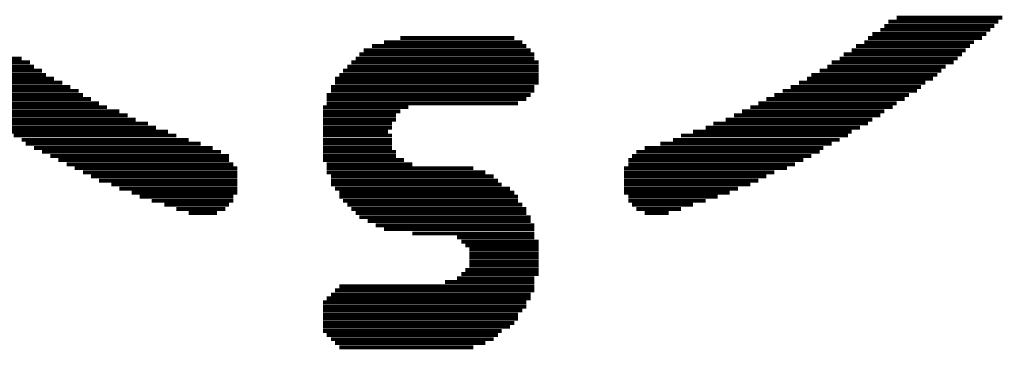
# Model space of a CAD drawing. Extents: x -0.05 to 0.95, y -0.15 to 1.54.
# Tile 10 of 32: x 0.33 to 0.61, y 0.24 to 0.34. Entities that reach past the tile are written whole.
import ezdxf

# ---------------------------------------------------------------- set-up
doc = ezdxf.new("R2010")
doc.units = 0
doc.layers.add('GEOMAGNETIC_2_CLICK_V101_GTO', color=14, linetype='CONTINUOUS')

msp = doc.modelspace()

# ---------------------------------------------------------------- linework, layer by layer
at = {"layer": 'GEOMAGNETIC_2_CLICK_V101_GTO', "const_width": 0.0011}
for points in [[(0.5818, 0.338), (0.6116, 0.338)], [(0.5784, 0.3357), (0.6093, 0.3357)], [(0.5795, 0.3369), (0.6105, 0.3369)], [(0.442, 0.3323), (0.4741, 0.3323)], [(0.5738, 0.3323), (0.6059, 0.3323)], [(0.575, 0.3334), (0.6071, 0.3334)], [(0.5772, 0.3346), (0.6082, 0.3346)], [(0.434, 0.33), (0.4775, 0.33)], [(0.4374, 0.3311), (0.4764, 0.3311)], [(0.5704, 0.33), (0.6025, 0.33)], [(0.5727, 0.3311), (0.6036, 0.3311)], [(0.4305, 0.3277), (0.4798, 0.3277)], [(0.4317, 0.3288), (0.4787, 0.3288)], [(0.5669, 0.3277), (0.6002, 0.3277)], [(0.5692, 0.3288), (0.6013, 0.3288)], [(0.3021, 0.3265), (0.3354, 0.3265)], [(0.3033, 0.3254), (0.3377, 0.3254)], [(0.3044, 0.3242), (0.3388, 0.3242)], [(0.4271, 0.3242), (0.481, 0.3242)], [(0.4282, 0.3254), (0.481, 0.3254)], [(0.4294, 0.3265), (0.4798, 0.3265)], [(0.5623, 0.3242), (0.5956, 0.3242)], [(0.5635, 0.3254), (0.5979, 0.3254)], [(0.5658, 0.3265), (0.599, 0.3265)], [(0.3067, 0.3231), (0.3411, 0.3231)], [(0.3079, 0.3219), (0.3422, 0.3219)], [(0.4248, 0.3219), (0.481, 0.3219)], [(0.4259, 0.3231), (0.481, 0.3231)], [(0.5578, 0.3219), (0.5933, 0.3219)], [(0.5601, 0.3231), (0.5944, 0.3231)], [(0.309, 0.3208), (0.3445, 0.3208)], [(0.3113, 0.3197), (0.3468, 0.3197)], [(0.3124, 0.3185), (0.3491, 0.3185)], [(0.4225, 0.3185), (0.4798, 0.3185)], [(0.4236, 0.3208), (0.481, 0.3208)], [(0.4236, 0.3197), (0.481, 0.3197)], [(0.552, 0.3185), (0.5887, 0.3185)], [(0.5543, 0.3197), (0.5899, 0.3197)], [(0.5566, 0.3208), (0.5921, 0.3208)], [(0.3136, 0.3174), (0.3514, 0.3174)], [(0.3159, 0.3162), (0.3526, 0.3162)], [(0.4213, 0.3162), (0.4787, 0.3162)], [(0.4225, 0.3174), (0.4798, 0.3174)], [(0.5474, 0.3162), (0.5853, 0.3162)], [(0.5497, 0.3174), (0.5876, 0.3174)], [(0.317, 0.3151), (0.3549, 0.3151)], [(0.3182, 0.3139), (0.3571, 0.3139)], [(0.4213, 0.3151), (0.4775, 0.3151)], [(0.4213, 0.3139), (0.4752, 0.3139)], [(0.5429, 0.3139), (0.5818, 0.3139)], [(0.5451, 0.3151), (0.5841, 0.3151)], [(0.3205, 0.3128), (0.3594, 0.3128)], [(0.3216, 0.3116), (0.3629, 0.3116)], [(0.3239, 0.3105), (0.3652, 0.3105)], [(0.4202, 0.3128), (0.4443, 0.3128)], [(0.4202, 0.3116), (0.442, 0.3116)], [(0.4202, 0.3105), (0.4408, 0.3105)], [(0.536, 0.3105), (0.5772, 0.3105)], [(0.5383, 0.3116), (0.5784, 0.3116)], [(0.5406, 0.3128), (0.5807, 0.3128)], [(0.325, 0.3093), (0.3675, 0.3093)], [(0.3273, 0.3082), (0.3709, 0.3082)], [(0.4202, 0.3093), (0.4408, 0.3093)], [(0.4202, 0.3082), (0.4397, 0.3082)], [(0.5302, 0.3082), (0.5738, 0.3082)], [(0.5337, 0.3093), (0.575, 0.3093)], [(0.3296, 0.307), (0.3732, 0.307)], [(0.3308, 0.3059), (0.3766, 0.3059)], [(0.3331, 0.3048), (0.3789, 0.3048)], [(0.4202, 0.307), (0.4397, 0.307)], [(0.4202, 0.3059), (0.4385, 0.3059)], [(0.4202, 0.3048), (0.4397, 0.3048)], [(0.5211, 0.3048), (0.5681, 0.3048)], [(0.5245, 0.3059), (0.5692, 0.3059)], [(0.528, 0.307), (0.5715, 0.307)], [(0.3354, 0.3036), (0.3824, 0.3036)], [(0.3365, 0.3025), (0.3858, 0.3025)], [(0.4202, 0.3036), (0.4397, 0.3036)], [(0.4202, 0.3025), (0.4397, 0.3025)], [(0.5153, 0.3025), (0.5635, 0.3025)], [(0.5188, 0.3036), (0.5658, 0.3036)], [(0.3388, 0.3013), (0.3892, 0.3013)], [(0.3411, 0.3002), (0.3915, 0.3002)], [(0.3434, 0.299), (0.3938, 0.299)], [(0.4202, 0.3013), (0.4397, 0.3013)], [(0.4202, 0.3002), (0.4408, 0.3002)], [(0.4202, 0.299), (0.4408, 0.299)], [(0.5073, 0.299), (0.5578, 0.299)], [(0.5085, 0.3002), (0.5601, 0.3002)], [(0.5108, 0.3013), (0.5612, 0.3013)], [(0.3457, 0.2979), (0.3938, 0.2979)], [(0.348, 0.2967), (0.395, 0.2967)], [(0.4202, 0.2979), (0.4431, 0.2979)], [(0.4213, 0.2967), (0.4454, 0.2967)], [(0.5062, 0.2979), (0.5555, 0.2979)], [(0.5062, 0.2967), (0.5532, 0.2967)], [(0.3503, 0.2956), (0.3961, 0.2956)], [(0.3526, 0.2944), (0.3961, 0.2944)], [(0.4213, 0.2956), (0.4626, 0.2956)], [(0.4213, 0.2944), (0.466, 0.2944)], [(0.505, 0.2956), (0.5509, 0.2956)], [(0.505, 0.2944), (0.5474, 0.2944)], [(0.3549, 0.2933), (0.3961, 0.2933)], [(0.3571, 0.2921), (0.3961, 0.2921)], [(0.3606, 0.291), (0.3961, 0.291)], [(0.4225, 0.2933), (0.4683, 0.2933)], [(0.4225, 0.2921), (0.4695, 0.2921)], [(0.4225, 0.291), (0.4706, 0.291)], [(0.505, 0.2933), (0.5451, 0.2933)], [(0.505, 0.2921), (0.5429, 0.2921)], [(0.505, 0.291), (0.5406, 0.291)], [(0.3629, 0.2898), (0.3961, 0.2898)], [(0.3663, 0.2887), (0.3961, 0.2887)], [(0.4236, 0.2898), (0.4729, 0.2898)], [(0.4248, 0.2887), (0.4741, 0.2887)], [(0.505, 0.2898), (0.5371, 0.2898)], [(0.505, 0.2887), (0.5348, 0.2887)], [(0.3686, 0.2876), (0.395, 0.2876)], [(0.372, 0.2864), (0.395, 0.2864)], [(0.3755, 0.2853), (0.3938, 0.2853)], [(0.4248, 0.2876), (0.4752, 0.2876)], [(0.4259, 0.2864), (0.4752, 0.2864)], [(0.4271, 0.2853), (0.4764, 0.2853)], [(0.5062, 0.2876), (0.5314, 0.2876)], [(0.5062, 0.2864), (0.528, 0.2864)], [(0.5073, 0.2853), (0.5245, 0.2853)], [(0.3789, 0.2841), (0.3927, 0.2841)], [(0.3824, 0.283), (0.3904, 0.283)], [(0.4282, 0.2841), (0.4775, 0.2841)], [(0.4294, 0.283), (0.4775, 0.283)], [(0.5085, 0.2841), (0.5211, 0.2841)], [(0.5108, 0.283), (0.5176, 0.283)], [(0.4305, 0.2818), (0.4787, 0.2818)], [(0.4328, 0.2807), (0.4787, 0.2807)], [(0.4351, 0.2795), (0.4798, 0.2795)], [(0.4374, 0.2784), (0.4798, 0.2784)], [(0.4454, 0.2772), (0.4798, 0.2772)], [(0.458, 0.2761), (0.4798, 0.2761)], [(0.4592, 0.2749), (0.481, 0.2749)], [(0.4603, 0.2738), (0.481, 0.2738)], [(0.4615, 0.2727), (0.481, 0.2727)], [(0.4615, 0.2715), (0.481, 0.2715)], [(0.4615, 0.2704), (0.481, 0.2704)], [(0.4615, 0.2692), (0.481, 0.2692)], [(0.4592, 0.2658), (0.481, 0.2658)], [(0.4603, 0.2669), (0.481, 0.2669)], [(0.4615, 0.2681), (0.481, 0.2681)], [(0.4546, 0.2635), (0.4798, 0.2635)], [(0.458, 0.2646), (0.4798, 0.2646)], [(0.4236, 0.2612), (0.4798, 0.2612)], [(0.4248, 0.2623), (0.4798, 0.2623)], [(0.4202, 0.2578), (0.4775, 0.2578)], [(0.4213, 0.2589), (0.4787, 0.2589)], [(0.4225, 0.26), (0.4787, 0.26)], [(0.4202, 0.2566), (0.4775, 0.2566)], [(0.4202, 0.2555), (0.4764, 0.2555)], [(0.4202, 0.2543), (0.4752, 0.2543)], [(0.4202, 0.2532), (0.4752, 0.2532)], [(0.4202, 0.252), (0.4741, 0.252)], [(0.4202, 0.2509), (0.4729, 0.2509)], [(0.4202, 0.2497), (0.4706, 0.2497)], [(0.4213, 0.2486), (0.4695, 0.2486)], [(0.4225, 0.2474), (0.4683, 0.2474)], [(0.4236, 0.2463), (0.466, 0.2463)], [(0.4248, 0.2451), (0.4626, 0.2451)]]:
    msp.add_lwpolyline(points, dxfattribs=at)

doc.saveas('drawing.dxf')
